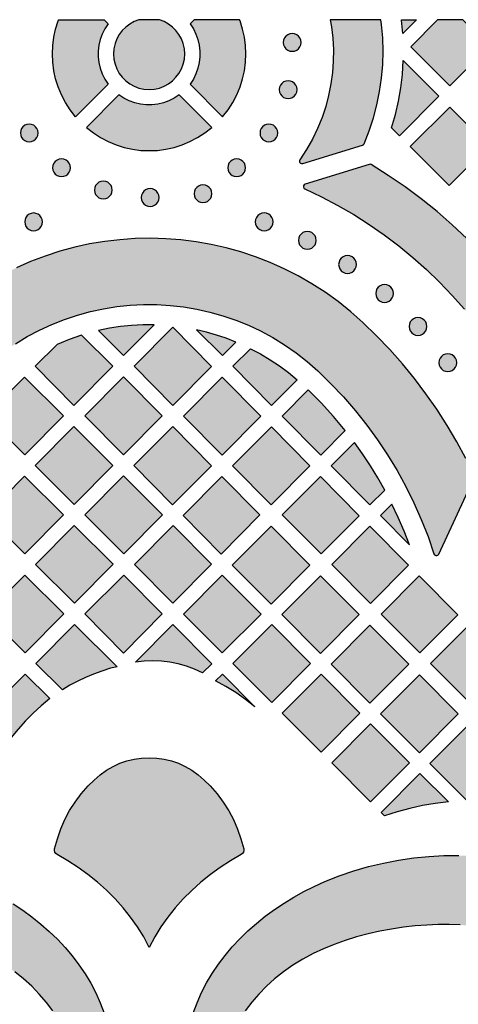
# Model space of a CAD drawing. Header units: millimetres. Extents: x -575 to 893, y -1168 to -690.
# Tile 43 of 72: x 134 to 217, y -876 to -690. Entities that reach past the tile are written whole.
import ezdxf

# ---------------------------------------------------------------- set-up
doc = ezdxf.new("R2010")
doc.units = ezdxf.units.MM
doc.layers.add('pattern', color=7, linetype='Continuous', true_color=0x000000)

msp = doc.modelspace()

# ---------------------------------------------------------------- hatches: boundary and pattern name
at = {"layer": 'pattern'}
for points in [[(149.84, -689.59), (150.61, -690.36), (149.99, -691.31), (149.49, -692.32), (149.12, -693.36), (148.87, -694.43), (148.75, -695.52), (148.75, -696.61), (148.87, -697.7), (149.12, -698.77), (149.49, -699.82), (149.99, -700.82), (150.61, -701.78), (144.45, -707.94), (143.42, -706.63), (142.53, -705.24), (141.78, -703.8), (141.16, -702.31), (140.68, -700.78), (140.34, -699.23), (140.14, -697.65), (140.07, -696.07), (140.14, -694.48), (140.34, -692.91), (140.68, -691.35), (141.16, -689.83), (141.26, -689.59)], [(156.52, -689.59), (156.42, -689.61), (155.52, -689.95), (154.69, -690.41), (153.94, -690.98), (153.28, -691.64), (152.71, -692.4), (152.25, -693.22), (151.91, -694.12), (151.7, -695.07), (151.62, -696.07), (151.7, -697.06), (151.91, -698.01), (152.25, -698.91), (152.71, -699.74), (153.28, -700.49), (153.94, -701.15), (154.69, -701.72), (155.52, -702.18), (156.42, -702.52), (157.37, -702.74), (158.36, -702.81), (159.36, -702.74), (160.31, -702.52), (161.21, -702.18), (162.03, -701.72), (162.79, -701.15), (163.45, -700.49), (164.02, -699.74), (164.48, -698.91), (164.82, -698.01), (165.03, -697.06), (165.11, -696.07), (165.03, -695.07), (164.82, -694.12), (164.48, -693.22), (164.02, -692.4), (163.45, -691.64), (162.79, -690.98), (162.03, -690.41), (161.21, -689.95), (160.31, -689.61), (160.21, -689.59)], [(166.89, -689.59), (166.12, -690.36), (166.74, -691.31), (167.23, -692.32), (167.61, -693.36), (167.85, -694.43), (167.98, -695.52), (167.98, -696.61), (167.85, -697.7), (167.61, -698.77), (167.23, -699.82), (166.74, -700.82), (166.12, -701.78), (172.28, -707.94), (173.31, -706.63), (174.2, -705.24), (174.95, -703.8), (175.57, -702.31), (176.05, -700.78), (176.39, -699.23), (176.59, -697.65), (176.66, -696.07), (176.59, -694.48), (176.39, -692.91), (176.05, -691.35), (175.57, -689.83), (175.47, -689.59)], [(192.62, -689.59), (192.86, -690.93), (193.11, -693.09), (193.23, -695.25), (193.21, -697.42), (193.06, -699.59), (192.77, -701.75), (192.34, -703.9), (191.78, -706.02), (191.08, -708.11), (190.24, -710.17), (189.27, -712.19), (188.15, -714.16), (186.89, -716.07), (186.81, -716.31), (186.84, -716.53), (186.98, -716.72), (187.18, -716.82), (187.43, -716.81), (198.74, -713.3), (198.92, -713.21), (199.04, -713.04), (200, -710.61), (200.81, -708.15), (201.47, -705.67), (201.98, -703.16), (202.34, -700.63), (202.56, -698.09), (202.63, -695.55), (202.56, -693.02), (202.33, -690.49), (202.2, -689.59)], [(208.93, -689.59), (206.36, -692.18), (206.12, -689.67), (206.1, -689.59)], [(212.96, -689.59), (207.88, -694.71), (215.26, -702.09), (222.7, -694.58), (217.71, -689.59)], [(187.12, -693.89), (187.06, -693.44), (186.89, -693.04), (186.63, -692.7), (186.29, -692.43), (185.89, -692.27), (185.44, -692.21), (184.99, -692.27), (184.59, -692.43), (184.25, -692.7), (183.98, -693.04), (183.81, -693.44), (183.75, -693.89), (183.81, -694.34), (183.98, -694.74), (184.25, -695.08), (184.59, -695.34), (184.99, -695.51), (185.44, -695.57), (185.89, -695.51), (186.29, -695.34), (186.63, -695.08), (186.89, -694.74), (187.06, -694.34)], [(204.26, -710.05), (204.98, -707.54), (205.55, -705.03), (205.99, -702.49), (206.29, -699.93), (206.45, -697.33), (213.2, -704.07), (205.77, -711.56)], [(186.36, -702.82), (186.3, -702.37), (186.13, -701.97), (185.86, -701.63), (185.52, -701.37), (185.12, -701.2), (184.67, -701.14), (184.22, -701.2), (183.82, -701.37), (183.48, -701.63), (183.22, -701.97), (183.05, -702.37), (182.99, -702.82), (183.05, -703.27), (183.22, -703.67), (183.48, -704.01), (183.82, -704.28), (184.22, -704.45), (184.67, -704.51), (185.12, -704.45), (185.52, -704.28), (185.86, -704.01), (186.13, -703.67), (186.3, -703.27)], [(170.24, -709.99), (164.07, -703.82), (163.12, -704.44), (162.11, -704.94), (161.07, -705.31), (160, -705.56), (158.91, -705.68), (157.82, -705.68), (156.73, -705.56), (155.66, -705.31), (154.61, -704.94), (153.61, -704.44), (152.65, -703.82), (146.49, -709.99), (147.81, -711.01), (149.19, -711.9), (150.63, -712.65), (152.12, -713.27), (153.65, -713.75), (155.21, -714.09), (156.78, -714.3), (158.37, -714.36), (159.95, -714.3), (161.52, -714.09), (163.08, -713.75), (164.61, -713.27), (166.09, -712.65), (167.54, -711.9), (168.92, -711.01)], [(215.24, -706.12), (207.78, -713.58), (215.12, -720.98), (222.62, -713.49)], [(137.38, -711.02), (137.32, -710.57), (137.15, -710.17), (136.88, -709.83), (136.54, -709.56), (136.14, -709.4), (135.69, -709.33), (135.24, -709.4), (134.84, -709.56), (134.5, -709.83), (134.24, -710.17), (134.07, -710.57), (134.01, -711.02), (134.07, -711.47), (134.24, -711.87), (134.5, -712.21), (134.84, -712.47), (135.24, -712.64), (135.69, -712.7), (136.14, -712.64), (136.54, -712.47), (136.88, -712.21), (137.15, -711.87), (137.32, -711.47)], [(182.72, -711.02), (182.66, -710.57), (182.49, -710.17), (182.23, -709.83), (181.89, -709.56), (181.49, -709.4), (181.04, -709.33), (180.59, -709.4), (180.19, -709.56), (179.85, -709.83), (179.58, -710.17), (179.41, -710.57), (179.35, -711.02), (179.41, -711.47), (179.58, -711.87), (179.85, -712.21), (180.19, -712.47), (180.59, -712.64), (181.04, -712.7), (181.49, -712.64), (181.89, -712.47), (182.23, -712.21), (182.49, -711.87), (182.66, -711.47)], [(143.48, -717.59), (143.42, -717.14), (143.25, -716.74), (142.99, -716.4), (142.64, -716.13), (142.24, -715.96), (141.79, -715.9), (141.35, -715.96), (140.94, -716.13), (140.6, -716.4), (140.34, -716.74), (140.17, -717.14), (140.11, -717.59), (140.17, -718.03), (140.34, -718.44), (140.6, -718.78), (140.94, -719.04), (141.35, -719.21), (141.79, -719.27), (142.24, -719.21), (142.64, -719.04), (142.99, -718.78), (143.25, -718.44), (143.42, -718.03)], [(176.62, -717.59), (176.56, -717.14), (176.39, -716.74), (176.13, -716.4), (175.79, -716.13), (175.38, -715.96), (174.94, -715.9), (174.49, -715.96), (174.09, -716.13), (173.74, -716.4), (173.48, -716.74), (173.31, -717.14), (173.25, -717.59), (173.31, -718.03), (173.48, -718.44), (173.74, -718.78), (174.09, -719.04), (174.49, -719.21), (174.94, -719.27), (175.38, -719.21), (175.79, -719.04), (176.13, -718.78), (176.39, -718.44), (176.56, -718.03)], [(187.86, -721.59), (191.01, -723.09), (194.08, -724.72), (197.08, -726.46), (200, -728.32), (202.84, -730.29), (205.6, -732.37), (208.27, -734.55), (210.85, -736.85), (213.34, -739.24), (215.73, -741.73), (218.02, -744.32), (220.21, -747), (222.29, -749.78), (224.26, -752.64), (226.13, -755.58), (226.28, -755.74), (226.47, -755.81), (226.67, -755.8), (226.85, -755.7), (226.98, -755.52), (230.93, -745.99), (230.97, -745.75), (230.88, -745.53), (228.62, -742.43), (226.26, -739.42), (223.78, -736.51), (221.2, -733.7), (218.51, -730.98), (215.72, -728.38), (212.84, -725.87), (209.86, -723.48), (206.79, -721.2), (203.63, -719.04), (200.38, -717), (200.19, -716.93), (199.99, -716.95), (187.92, -720.69), (187.71, -720.82), (187.6, -721.01), (187.59, -721.23), (187.67, -721.44)], [(151.39, -721.81), (151.33, -721.36), (151.16, -720.96), (150.89, -720.62), (150.55, -720.35), (150.15, -720.19), (149.7, -720.12), (149.26, -720.19), (148.85, -720.35), (148.51, -720.62), (148.25, -720.96), (148.08, -721.36), (148.02, -721.81), (148.08, -722.26), (148.25, -722.66), (148.51, -723), (148.85, -723.26), (149.26, -723.43), (149.7, -723.49), (150.15, -723.43), (150.55, -723.26), (150.89, -723), (151.16, -722.66), (151.33, -722.26)], [(160.24, -723.23), (160.18, -722.78), (160.01, -722.38), (159.75, -722.04), (159.41, -721.77), (159, -721.6), (158.56, -721.54), (158.11, -721.6), (157.71, -721.77), (157.36, -722.04), (157.1, -722.38), (156.93, -722.78), (156.87, -723.23), (156.93, -723.68), (157.1, -724.08), (157.36, -724.42), (157.71, -724.68), (158.11, -724.85), (158.56, -724.91), (159, -724.85), (159.41, -724.68), (159.75, -724.42), (160.01, -724.08), (160.18, -723.68)], [(170.25, -722.5), (170.19, -722.05), (170.02, -721.65), (169.75, -721.31), (169.41, -721.05), (169.01, -720.88), (168.56, -720.82), (168.11, -720.88), (167.71, -721.05), (167.37, -721.31), (167.11, -721.65), (166.94, -722.05), (166.88, -722.5), (166.94, -722.95), (167.11, -723.35), (167.37, -723.69), (167.71, -723.96), (168.11, -724.13), (168.56, -724.19), (169.01, -724.13), (169.41, -723.96), (169.75, -723.69), (170.02, -723.35), (170.19, -722.95)], [(138.2, -727.84), (138.14, -727.39), (137.97, -726.99), (137.71, -726.65), (137.37, -726.39), (136.96, -726.22), (136.52, -726.15), (136.07, -726.22), (135.67, -726.39), (135.32, -726.65), (135.06, -726.99), (134.89, -727.39), (134.83, -727.84), (134.89, -728.29), (135.06, -728.69), (135.32, -729.03), (135.67, -729.3), (136.07, -729.47), (136.52, -729.53), (136.96, -729.47), (137.37, -729.3), (137.71, -729.03), (137.97, -728.69), (138.14, -728.29)], [(181.83, -727.83), (181.77, -727.38), (181.6, -726.98), (181.34, -726.64), (181, -726.37), (180.59, -726.2), (180.14, -726.14), (179.7, -726.2), (179.29, -726.37), (178.95, -726.64), (178.69, -726.98), (178.52, -727.38), (178.46, -727.83), (178.52, -728.28), (178.69, -728.68), (178.95, -729.02), (179.29, -729.28), (179.7, -729.45), (180.14, -729.51), (180.59, -729.45), (181, -729.28), (181.34, -729.02), (181.6, -728.68), (181.77, -728.28)], [(189.99, -731.33), (189.93, -730.88), (189.76, -730.48), (189.49, -730.14), (189.15, -729.87), (188.75, -729.7), (188.3, -729.64), (187.85, -729.7), (187.45, -729.87), (187.11, -730.14), (186.85, -730.48), (186.68, -730.88), (186.62, -731.33), (186.68, -731.77), (186.85, -732.18), (187.11, -732.52), (187.45, -732.78), (187.85, -732.95), (188.3, -733.01), (188.75, -732.95), (189.15, -732.78), (189.49, -732.52), (189.76, -732.18), (189.93, -731.77)], [(97.35, -775.13), (103.67, -790.39), (103.82, -790.59), (104.02, -790.68), (104.24, -790.67), (104.44, -790.56), (104.57, -790.35), (105.71, -787.07), (106.98, -783.84), (108.39, -780.68), (109.94, -777.58), (111.61, -774.56), (113.41, -771.61), (115.34, -768.75), (117.38, -765.97), (119.55, -763.27), (121.84, -760.67), (124.24, -758.17), (126.75, -755.76), (128.79, -754), (130.9, -752.37), (133.08, -750.88), (135.32, -749.52), (137.62, -748.3), (139.97, -747.22), (142.36, -746.27), (144.79, -745.47), (147.25, -744.79), (149.74, -744.26), (152.25, -743.86), (154.77, -743.6), (157.3, -743.47), (159.83, -743.48), (162.36, -743.63), (164.88, -743.91), (167.39, -744.33), (169.87, -744.89), (172.33, -745.58), (174.75, -746.41), (177.14, -747.37), (179.47, -748.47), (181.76, -749.71), (183.99, -751.08), (186.16, -752.59), (188.26, -754.24), (190.29, -756.02), (192.77, -758.44), (195.15, -760.95), (197.41, -763.56), (199.56, -766.26), (201.59, -769.05), (203.5, -771.92), (205.28, -774.86), (206.94, -777.89), (208.47, -780.98), (209.87, -784.14), (211.14, -787.36), (212.27, -790.64), (212.39, -790.84), (212.59, -790.95), (212.8, -790.96), (213.01, -790.88), (213.16, -790.69), (219.89, -776.26), (219.94, -776.05), (219.89, -775.85), (218.3, -772.6), (216.59, -769.43), (214.76, -766.32), (212.82, -763.29), (210.75, -760.34), (208.58, -757.46), (206.3, -754.68), (203.91, -751.98), (201.42, -749.37), (198.82, -746.86), (196.51, -744.82), (194.13, -742.92), (191.68, -741.16), (189.16, -739.53), (186.57, -738.05), (183.94, -736.71), (181.25, -735.51), (178.52, -734.45), (175.75, -733.53), (172.95, -732.75), (170.11, -732.11), (167.26, -731.6), (164.39, -731.24), (161.51, -731.02), (158.62, -730.94), (155.73, -731), (152.85, -731.2), (149.97, -731.53), (147.11, -732.01), (144.28, -732.63), (141.47, -733.39), (138.69, -734.29), (135.95, -735.33), (133.25, -736.51), (130.61, -737.83), (128.01, -739.29), (125.48, -740.89), (123.01, -742.63), (120.61, -744.51), (118.29, -746.53), (115.73, -748.97), (113.26, -751.51), (110.9, -754.13), (108.63, -756.84), (106.48, -759.63), (104.43, -762.51), (102.49, -765.46), (100.66, -768.48), (98.95, -771.57), (97.36, -774.74), (97.31, -774.93)], [(197.61, -735.88), (197.55, -735.44), (197.38, -735.03), (197.11, -734.69), (196.77, -734.43), (196.37, -734.26), (195.92, -734.2), (195.47, -734.26), (195.07, -734.43), (194.73, -734.69), (194.47, -735.03), (194.3, -735.44), (194.23, -735.88), (194.3, -736.33), (194.47, -736.73), (194.73, -737.08), (195.07, -737.34), (195.47, -737.51), (195.92, -737.57), (196.37, -737.51), (196.77, -737.34), (197.11, -737.08), (197.38, -736.73), (197.55, -736.33)], [(204.61, -741.37), (204.55, -740.93), (204.38, -740.52), (204.11, -740.18), (203.77, -739.92), (203.37, -739.75), (202.92, -739.69), (202.47, -739.75), (202.07, -739.92), (201.73, -740.18), (201.47, -740.52), (201.3, -740.93), (201.24, -741.37), (201.3, -741.82), (201.47, -742.22), (201.73, -742.57), (202.07, -742.83), (202.47, -743), (202.92, -743.06), (203.37, -743), (203.77, -742.83), (204.11, -742.57), (204.38, -742.22), (204.55, -741.82)], [(210.93, -747.61), (210.87, -747.16), (210.7, -746.76), (210.43, -746.42), (210.09, -746.16), (209.69, -745.99), (209.24, -745.93), (208.79, -745.99), (208.39, -746.16), (208.05, -746.42), (207.78, -746.76), (207.61, -747.16), (207.55, -747.61), (207.61, -748.06), (207.78, -748.46), (208.05, -748.8), (208.39, -749.07), (208.79, -749.24), (209.24, -749.3), (209.69, -749.24), (210.09, -749.07), (210.43, -748.8), (210.7, -748.46), (210.87, -748.06)], [(148.77, -748.4), (153.53, -753.13), (159.32, -747.32), (157.18, -747.33), (155.06, -747.43), (152.96, -747.65), (150.86, -747.97)], [(170.19, -755.17), (162.88, -747.77), (155.54, -755.14), (162.85, -762.54)], [(174.79, -750.57), (172.96, -749.86), (171.11, -749.24), (169.23, -748.7), (167.33, -748.25), (172.23, -753.13)], [(145.6, -749.25), (143.25, -750.06), (140.96, -751), (136.83, -755.14), (144.15, -762.54), (151.52, -755.14)], [(186.38, -757.69), (181.54, -762.55), (174.23, -755.15), (177.55, -751.82), (179.44, -752.82), (181.26, -753.91), (183.02, -755.08), (184.73, -756.34)], [(216.57, -754.47), (216.51, -754.02), (216.34, -753.62), (216.07, -753.28), (215.73, -753.01), (215.33, -752.84), (214.88, -752.78), (214.43, -752.84), (214.03, -753.01), (213.69, -753.28), (213.43, -753.62), (213.26, -754.02), (213.2, -754.47), (213.26, -754.92), (213.43, -755.32), (213.69, -755.66), (214.03, -755.92), (214.43, -756.09), (214.88, -756.15), (215.33, -756.09), (215.73, -755.92), (216.07, -755.66), (216.34, -755.32), (216.51, -754.92)], [(127.44, -764.55), (134.83, -771.89), (142.17, -764.52), (134.79, -757.19)], [(160.84, -764.55), (153.53, -757.15), (146.18, -764.52), (153.5, -771.92)], [(179.5, -764.59), (172.19, -757.19), (164.85, -764.56), (172.16, -771.96)], [(188.48, -759.61), (183.54, -764.57), (190.83, -771.95), (195.48, -767.29), (193.26, -764.62), (190.93, -762.07)], [(144.18, -781.27), (151.52, -773.9), (144.14, -766.57), (136.8, -773.93)], [(162.84, -766.57), (155.49, -773.94), (162.8, -781.35), (170.15, -773.97)], [(174.15, -773.98), (181.46, -781.38), (188.77, -773.97), (181.5, -766.61)], [(202.94, -778.56), (201.62, -776.24), (200.23, -773.96), (198.77, -771.74), (197.22, -769.56), (192.83, -773.97), (200.14, -781.37)], [(134.79, -775.95), (127.44, -783.31), (134.83, -790.65), (142.17, -783.28)], [(160.92, -783.23), (153.54, -775.9), (146.19, -783.27), (153.58, -790.6)], [(172.01, -790.67), (179.32, -783.26), (172.15, -776), (164.8, -783.36)], [(198.1, -783.42), (190.79, -776.01), (183.57, -783.25), (190.92, -790.62)], [(204.31, -781.21), (202.13, -783.39), (207.61, -788.94), (206.6, -786.32), (205.5, -783.75)], [(144.19, -785.28), (136.84, -792.65), (144.22, -799.98), (151.57, -792.61)], [(155.57, -792.62), (162.92, -785.25), (170.14, -792.56), (162.83, -799.97)], [(188.79, -792.75), (181.44, -800.12), (174.1, -792.76), (181.44, -785.39)], [(192.93, -792.63), (200.27, -800), (207.45, -792.8), (200.14, -785.39)], [(127.5, -802.01), (134.88, -809.35), (142.22, -801.99), (134.84, -794.66)], [(146.22, -802), (153.53, -809.4), (160.84, -801.99), (153.57, -794.63)], [(172.21, -809.38), (164.87, -802.01), (172.21, -794.64), (179.56, -802.01)], [(190.79, -794.77), (198.14, -802.13), (190.79, -809.5), (183.45, -802.13)], [(209.62, -809.38), (216.8, -802.17), (209.49, -794.77), (202.28, -802.01)], [(144.85, -814.7), (143.39, -815.48), (141.95, -816.37), (136.9, -811.35), (144.23, -803.99), (152.3, -812.01), (151.06, -812.24), (149.43, -812.8), (147.86, -813.38), (146.34, -814.01)], [(168.47, -813.15), (166.98, -812.46), (165.45, -811.88), (163.89, -811.43), (162.29, -811.11), (160.68, -810.92), (159.05, -810.86), (157.42, -810.92), (155.79, -811.12), (162.86, -804.02), (170.23, -811.41)], [(181.57, -804.02), (188.91, -811.39), (181.57, -818.76), (174.22, -811.39)], [(192.8, -811.51), (200.15, -804.14), (207.49, -811.51), (200.15, -818.88)], [(211.63, -811.39), (218.98, -818.75), (226.15, -811.56), (218.84, -804.15)], [(139.58, -818.02), (137.96, -819.35), (136.42, -820.75), (134.96, -822.22), (133.57, -823.77), (132.24, -825.39), (127.55, -820.73), (134.89, -813.36)], [(178.34, -819.55), (176.6, -818.15), (174.8, -816.88), (172.91, -815.72), (170.95, -814.68), (172.22, -813.4)], [(183.57, -820.77), (190.92, -813.4), (198.26, -820.77), (190.92, -828.14)], [(209.5, -828.26), (202.15, -820.89), (209.5, -813.52), (216.84, -820.89)], [(192.92, -830.15), (200.27, -822.78), (207.61, -830.15), (200.27, -837.52)], [(218.85, -837.64), (211.5, -830.27), (218.85, -822.9), (226.2, -830.27)], [(140.48, -846.43), (141, -844.52), (141.65, -842.67), (142.43, -840.9), (143.33, -839.2), (144.36, -837.57), (145.52, -836.02), (146.81, -834.53), (147.94, -833.41), (149.1, -832.42), (150.31, -831.57), (151.55, -830.84), (152.84, -830.25), (154.16, -829.79), (155.53, -829.46), (156.93, -829.26), (158.38, -829.2), (159.82, -829.26), (161.22, -829.46), (162.59, -829.79), (163.91, -830.25), (165.2, -830.84), (166.44, -831.57), (167.65, -832.42), (168.81, -833.41), (169.94, -834.53), (171.23, -836.02), (172.39, -837.58), (173.42, -839.21), (174.32, -840.91), (175.1, -842.68), (175.75, -844.53), (176.27, -846.44), (176.29, -846.76), (176.21, -847.05), (176.05, -847.31), (175.8, -847.5), (173.78, -848.69), (171.83, -849.96), (169.96, -851.31), (168.16, -852.75), (166.45, -854.28), (164.83, -855.88), (163.31, -857.57), (161.9, -859.33), (160.61, -861.17), (159.43, -863.08), (158.38, -865.07), (157.34, -863.08), (156.16, -861.17), (154.86, -859.33), (153.45, -857.56), (151.93, -855.88), (150.31, -854.27), (148.6, -852.75), (146.8, -851.31), (144.92, -849.95), (142.97, -848.68), (140.95, -847.5), (140.71, -847.3), (140.54, -847.04), (140.46, -846.75)], [(215, -837.55), (212.52, -837.84), (210.09, -838.25), (207.68, -838.77), (205.3, -839.42), (202.93, -840.18), (202.28, -839.53), (209.62, -832.16)], [(92.23, -861.93), (91.91, -862.07), (91.69, -862.28), (91.56, -862.61), (91.16, -864.27), (90.84, -866.05), (90.61, -867.93), (90.46, -869.89), (90.38, -871.94), (90.39, -874.04), (90.48, -876.2), (90.65, -878.39), (90.91, -880.61), (91.24, -882.84), (91.66, -885.06), (92.16, -887.28), (92.74, -889.46), (93.4, -891.61), (94.14, -893.7), (94.97, -895.73), (95.87, -897.67), (96.93, -899.66), (98.08, -901.54), (99.32, -903.31), (100.64, -904.97), (102.04, -906.53), (103.52, -907.97), (105.08, -909.31), (106.71, -910.53), (108.4, -911.64), (110.16, -912.64), (111.99, -913.52), (113.87, -914.28), (115.81, -914.93), (115.81, -914.94), (116.09, -915.07), (116.31, -915.28), (116.45, -915.55), (116.5, -915.85), (116.5, -921.03), (116.45, -921.34), (116.3, -921.61), (116.08, -921.82), (115.8, -921.95), (115.48, -921.99), (113.32, -921.79), (111.2, -921.46), (109.14, -920.99), (107.13, -920.39), (105.17, -919.66), (103.26, -918.82), (101.41, -917.86), (99.62, -916.8), (97.89, -915.63), (96.22, -914.36), (94.61, -913), (93.06, -911.55), (91.58, -910.02), (90.17, -908.42), (88.82, -906.74), (87.55, -905), (86.34, -903.19), (85.21, -901.33), (84.15, -899.43), (83.17, -897.47), (82.27, -895.48), (81.18, -892.77), (80.24, -890.01), (79.42, -887.21), (78.75, -884.37), (78.21, -881.52), (77.79, -878.66), (77.51, -875.79), (77.35, -872.94), (77.32, -870.1), (77.42, -867.29), (77.63, -864.53), (77.97, -861.81), (78.42, -859.14), (78.99, -856.55), (79.34, -855.42), (79.82, -854.35), (80.42, -853.36), (81.14, -852.46), (81.95, -851.64), (82.86, -850.93), (83.85, -850.33), (84.92, -849.84), (86.05, -849.49), (88.64, -848.92), (91.3, -848.47), (94.02, -848.14), (96.79, -847.92), (99.6, -847.83), (102.43, -847.86), (105.29, -848.02), (108.15, -848.3), (111.01, -848.72), (113.87, -849.26), (116.7, -849.94), (119.5, -850.75), (122.26, -851.69), (124.97, -852.78), (126.96, -853.68), (128.9, -854.66), (130.81, -855.71), (132.66, -856.84), (134.46, -858.04), (136.2, -859.31), (137.87, -860.65), (139.48, -862.06), (141, -863.54), (142.45, -865.07), (143.81, -866.68), (145.07, -868.34), (146.24, -870.07), (147.31, -871.85), (148.27, -873.69), (149.12, -875.59), (149.85, -877.54), (150.45, -879.54), (150.93, -881.6), (151.27, -883.71), (151.47, -885.86), (151.43, -886.18), (151.3, -886.46), (151.1, -886.68), (150.82, -886.83), (150.51, -886.88), (145.47, -886.88), (145.17, -886.83), (144.9, -886.69), (144.69, -886.47), (144.55, -886.2), (143.9, -884.26), (143.14, -882.37), (142.26, -880.55), (141.26, -878.79), (140.15, -877.09), (138.93, -875.47), (137.59, -873.91), (136.15, -872.43), (134.59, -871.03), (132.93, -869.7), (131.16, -868.47), (129.28, -867.32), (127.3, -866.26), (125.35, -865.35), (123.32, -864.52), (121.23, -863.78), (119.09, -863.12), (116.9, -862.54), (114.69, -862.04), (112.46, -861.62), (110.23, -861.29), (108.02, -861.03), (105.82, -860.86), (103.67, -860.77), (101.56, -860.76), (99.52, -860.83), (97.55, -860.99), (95.67, -861.22), (93.89, -861.53)], [(225.16, -862.6), (225.02, -862.27), (224.81, -862.06), (224.48, -861.92), (222.82, -861.52), (221.04, -861.21), (219.17, -860.97), (217.2, -860.82), (215.15, -860.75), (213.05, -860.76), (210.89, -860.85), (208.7, -861.02), (206.48, -861.27), (204.26, -861.61), (202.03, -862.02), (199.82, -862.52), (197.63, -863.1), (195.49, -863.76), (193.39, -864.5), (191.37, -865.33), (189.42, -866.24), (187.43, -867.29), (185.56, -868.44), (183.78, -869.68), (182.12, -871), (180.57, -872.41), (179.12, -873.89), (177.79, -875.44), (176.56, -877.07), (175.45, -878.77), (174.46, -880.53), (173.57, -882.35), (172.81, -884.23), (172.16, -886.17), (172.16, -886.18), (172.02, -886.45), (171.81, -886.67), (171.54, -886.81), (171.24, -886.86), (166.07, -886.86), (165.75, -886.81), (165.48, -886.66), (165.27, -886.44), (165.14, -886.16), (165.1, -885.85), (165.3, -883.68), (165.63, -881.57), (166.1, -879.5), (166.7, -877.49), (167.43, -875.53), (168.27, -873.62), (169.23, -871.77), (170.3, -869.98), (171.47, -868.25), (172.73, -866.58), (174.09, -864.97), (175.54, -863.43), (177.07, -861.95), (178.68, -860.53), (180.35, -859.19), (182.1, -857.91), (183.9, -856.71), (185.76, -855.58), (187.67, -854.52), (189.62, -853.54), (191.61, -852.63), (194.32, -851.55), (197.08, -850.6), (199.88, -849.79), (202.72, -849.11), (205.57, -848.57), (208.43, -848.16), (211.3, -847.87), (214.15, -847.72), (216.99, -847.69), (219.8, -847.78), (222.57, -847.99), (225.29, -848.33), (227.95, -848.78), (230.54, -849.35), (231.67, -849.71), (232.74, -850.19), (233.73, -850.79), (234.64, -851.5), (235.45, -852.32), (236.16, -853.22), (236.77, -854.22), (237.25, -855.28), (237.6, -856.41), (238.17, -859.01), (238.62, -861.67), (238.95, -864.38), (239.17, -867.15), (239.26, -869.96), (239.23, -872.79), (239.07, -875.65), (238.79, -878.51), (238.38, -881.38), (237.83, -884.23), (237.16, -887.06), (236.35, -889.86), (235.4, -892.62), (234.31, -895.33), (233.41, -897.32), (232.43, -899.27), (231.38, -901.17), (230.25, -903.02), (229.05, -904.82), (227.78, -906.56), (226.44, -908.24), (225.03, -909.84), (223.56, -911.37), (222.02, -912.81), (220.42, -914.17), (218.75, -915.44), (217.03, -916.61), (215.24, -917.67), (213.4, -918.63), (211.5, -919.48), (209.55, -920.21), (207.55, -920.81), (205.49, -921.29), (203.39, -921.63), (201.23, -921.83), (200.91, -921.8), (200.63, -921.67), (200.41, -921.46), (200.26, -921.19), (200.21, -920.87), (200.21, -915.84), (200.26, -915.53), (200.4, -915.26), (200.62, -915.05), (200.9, -914.92), (202.84, -914.27), (204.72, -913.5), (206.54, -912.62), (208.3, -911.62), (210, -910.51), (211.63, -909.29), (213.18, -907.96), (214.66, -906.51), (216.07, -904.96), (217.39, -903.29), (218.63, -901.52), (219.78, -899.64), (220.84, -897.66), (221.74, -895.71), (222.57, -893.69), (223.31, -891.6), (223.97, -889.45), (224.55, -887.27), (225.05, -885.05), (225.47, -882.83), (225.8, -880.6), (226.06, -878.38), (226.23, -876.19), (226.32, -874.03), (226.33, -871.93), (226.26, -869.88), (226.11, -867.91), (225.87, -866.04), (225.56, -864.26)]]:
    msp.add_hatch(color=256, dxfattribs=at).paths.add_polyline_path(points, flags=0)

# ---------------------------------------------------------------- linework, layer by layer
at = {"layer": 'pattern', "linetype": 'Continuous'}
for points in [[(149.84, -689.59), (150.61, -690.36), (149.99, -691.31), (149.49, -692.32), (149.12, -693.36), (148.87, -694.43), (148.75, -695.52), (148.75, -696.61), (148.87, -697.7), (149.12, -698.77), (149.49, -699.82), (149.99, -700.82), (150.61, -701.78), (144.45, -707.94), (143.42, -706.63), (142.53, -705.24), (141.78, -703.8), (141.16, -702.31), (140.68, -700.78), (140.34, -699.23), (140.14, -697.65), (140.07, -696.07), (140.14, -694.48), (140.34, -692.91), (140.68, -691.35), (141.16, -689.83), (141.26, -689.59)], [(166.89, -689.59), (166.12, -690.36), (166.74, -691.31), (167.23, -692.32), (167.61, -693.36), (167.85, -694.43), (167.98, -695.52), (167.98, -696.61), (167.85, -697.7), (167.61, -698.77), (167.23, -699.82), (166.74, -700.82), (166.12, -701.78), (172.28, -707.94), (173.31, -706.63), (174.2, -705.24), (174.95, -703.8), (175.57, -702.31), (176.05, -700.78), (176.39, -699.23), (176.59, -697.65), (176.66, -696.07), (176.59, -694.48), (176.39, -692.91), (176.05, -691.35), (175.57, -689.83), (175.47, -689.59)], [(192.62, -689.59), (192.86, -690.93), (193.11, -693.09), (193.23, -695.25), (193.21, -697.42), (193.06, -699.59), (192.77, -701.75), (192.34, -703.9), (191.78, -706.02), (191.08, -708.11), (190.24, -710.17), (189.27, -712.19), (188.15, -714.16), (186.89, -716.07), (186.81, -716.31), (186.84, -716.53), (186.98, -716.72), (187.18, -716.82), (187.43, -716.81), (198.74, -713.3), (198.92, -713.21), (199.04, -713.04), (200, -710.61), (200.81, -708.15), (201.47, -705.67), (201.98, -703.16), (202.34, -700.63), (202.56, -698.09), (202.63, -695.55), (202.56, -693.02), (202.33, -690.49), (202.2, -689.59)], [(208.93, -689.59), (206.36, -692.18), (206.12, -689.67), (206.1, -689.59)], [(212.96, -689.59), (207.88, -694.71), (215.26, -702.09), (222.7, -694.58), (217.71, -689.59)]]:
    msp.add_lwpolyline(points, close=True, dxfattribs=at)
at = {"layer": 'pattern'}
for points in [[(156.52, -689.59), (156.42, -689.61), (155.52, -689.95), (154.69, -690.41), (153.94, -690.98), (153.28, -691.64), (152.71, -692.4), (152.25, -693.22), (151.91, -694.12), (151.7, -695.07), (151.62, -696.07), (151.7, -697.06), (151.91, -698.01), (152.25, -698.91), (152.71, -699.74), (153.28, -700.49), (153.94, -701.15), (154.69, -701.72), (155.52, -702.18), (156.42, -702.52), (157.37, -702.74), (158.36, -702.81), (159.36, -702.74), (160.31, -702.52), (161.21, -702.18), (162.03, -701.72), (162.79, -701.15), (163.45, -700.49), (164.02, -699.74), (164.48, -698.91), (164.82, -698.01), (165.03, -697.06), (165.11, -696.07), (165.03, -695.07), (164.82, -694.12), (164.48, -693.22), (164.02, -692.4), (163.45, -691.64), (162.79, -690.98), (162.03, -690.41), (161.21, -689.95), (160.31, -689.61), (160.21, -689.59)], [(187.12, -693.89), (187.06, -693.44), (186.89, -693.04), (186.63, -692.7), (186.29, -692.43), (185.89, -692.27), (185.44, -692.21), (184.99, -692.27), (184.59, -692.43), (184.25, -692.7), (183.98, -693.04), (183.81, -693.44), (183.75, -693.89), (183.81, -694.34), (183.98, -694.74), (184.25, -695.08), (184.59, -695.34), (184.99, -695.51), (185.44, -695.57), (185.89, -695.51), (186.29, -695.34), (186.63, -695.08), (186.89, -694.74), (187.06, -694.34)], [(204.26, -710.05), (204.98, -707.54), (205.55, -705.03), (205.99, -702.49), (206.29, -699.93), (206.45, -697.33), (213.2, -704.07), (205.77, -711.56)], [(186.36, -702.82), (186.3, -702.37), (186.13, -701.97), (185.86, -701.63), (185.52, -701.37), (185.12, -701.2), (184.67, -701.14), (184.22, -701.2), (183.82, -701.37), (183.48, -701.63), (183.22, -701.97), (183.05, -702.37), (182.99, -702.82), (183.05, -703.27), (183.22, -703.67), (183.48, -704.01), (183.82, -704.28), (184.22, -704.45), (184.67, -704.51), (185.12, -704.45), (185.52, -704.28), (185.86, -704.01), (186.13, -703.67), (186.3, -703.27)], [(170.24, -709.99), (164.07, -703.82), (163.12, -704.44), (162.11, -704.94), (161.07, -705.31), (160, -705.56), (158.91, -705.68), (157.82, -705.68), (156.73, -705.56), (155.66, -705.31), (154.61, -704.94), (153.61, -704.44), (152.65, -703.82), (146.49, -709.99), (147.81, -711.01), (149.19, -711.9), (150.63, -712.65), (152.12, -713.27), (153.65, -713.75), (155.21, -714.09), (156.78, -714.3), (158.37, -714.36), (159.95, -714.3), (161.52, -714.09), (163.08, -713.75), (164.61, -713.27), (166.09, -712.65), (167.54, -711.9), (168.92, -711.01)], [(215.24, -706.12), (207.78, -713.58), (215.12, -720.98), (222.62, -713.49)], [(137.38, -711.02), (137.32, -710.57), (137.15, -710.17), (136.88, -709.83), (136.54, -709.56), (136.14, -709.4), (135.69, -709.33), (135.24, -709.4), (134.84, -709.56), (134.5, -709.83), (134.24, -710.17), (134.07, -710.57), (134.01, -711.02), (134.07, -711.47), (134.24, -711.87), (134.5, -712.21), (134.84, -712.47), (135.24, -712.64), (135.69, -712.7), (136.14, -712.64), (136.54, -712.47), (136.88, -712.21), (137.15, -711.87), (137.32, -711.47)], [(182.72, -711.02), (182.66, -710.57), (182.49, -710.17), (182.23, -709.83), (181.89, -709.56), (181.49, -709.4), (181.04, -709.33), (180.59, -709.4), (180.19, -709.56), (179.85, -709.83), (179.58, -710.17), (179.41, -710.57), (179.35, -711.02), (179.41, -711.47), (179.58, -711.87), (179.85, -712.21), (180.19, -712.47), (180.59, -712.64), (181.04, -712.7), (181.49, -712.64), (181.89, -712.47), (182.23, -712.21), (182.49, -711.87), (182.66, -711.47)], [(143.48, -717.59), (143.42, -717.14), (143.25, -716.74), (142.99, -716.4), (142.64, -716.13), (142.24, -715.96), (141.79, -715.9), (141.35, -715.96), (140.94, -716.13), (140.6, -716.4), (140.34, -716.74), (140.17, -717.14), (140.11, -717.59), (140.17, -718.03), (140.34, -718.44), (140.6, -718.78), (140.94, -719.04), (141.35, -719.21), (141.79, -719.27), (142.24, -719.21), (142.64, -719.04), (142.99, -718.78), (143.25, -718.44), (143.42, -718.03)], [(176.62, -717.59), (176.56, -717.14), (176.39, -716.74), (176.13, -716.4), (175.79, -716.13), (175.38, -715.96), (174.94, -715.9), (174.49, -715.96), (174.09, -716.13), (173.74, -716.4), (173.48, -716.74), (173.31, -717.14), (173.25, -717.59), (173.31, -718.03), (173.48, -718.44), (173.74, -718.78), (174.09, -719.04), (174.49, -719.21), (174.94, -719.27), (175.38, -719.21), (175.79, -719.04), (176.13, -718.78), (176.39, -718.44), (176.56, -718.03)], [(151.39, -721.81), (151.33, -721.36), (151.16, -720.96), (150.89, -720.62), (150.55, -720.35), (150.15, -720.19), (149.7, -720.12), (149.26, -720.19), (148.85, -720.35), (148.51, -720.62), (148.25, -720.96), (148.08, -721.36), (148.02, -721.81), (148.08, -722.26), (148.25, -722.66), (148.51, -723), (148.85, -723.26), (149.26, -723.43), (149.7, -723.49), (150.15, -723.43), (150.55, -723.26), (150.89, -723), (151.16, -722.66), (151.33, -722.26)], [(160.24, -723.23), (160.18, -722.78), (160.01, -722.38), (159.75, -722.04), (159.41, -721.77), (159, -721.6), (158.56, -721.54), (158.11, -721.6), (157.71, -721.77), (157.36, -722.04), (157.1, -722.38), (156.93, -722.78), (156.87, -723.23), (156.93, -723.68), (157.1, -724.08), (157.36, -724.42), (157.71, -724.68), (158.11, -724.85), (158.56, -724.91), (159, -724.85), (159.41, -724.68), (159.75, -724.42), (160.01, -724.08), (160.18, -723.68)], [(170.25, -722.5), (170.19, -722.05), (170.02, -721.65), (169.75, -721.31), (169.41, -721.05), (169.01, -720.88), (168.56, -720.82), (168.11, -720.88), (167.71, -721.05), (167.37, -721.31), (167.11, -721.65), (166.94, -722.05), (166.88, -722.5), (166.94, -722.95), (167.11, -723.35), (167.37, -723.69), (167.71, -723.96), (168.11, -724.13), (168.56, -724.19), (169.01, -724.13), (169.41, -723.96), (169.75, -723.69), (170.02, -723.35), (170.19, -722.95)], [(138.2, -727.84), (138.14, -727.39), (137.97, -726.99), (137.71, -726.65), (137.37, -726.39), (136.96, -726.22), (136.52, -726.15), (136.07, -726.22), (135.67, -726.39), (135.32, -726.65), (135.06, -726.99), (134.89, -727.39), (134.83, -727.84), (134.89, -728.29), (135.06, -728.69), (135.32, -729.03), (135.67, -729.3), (136.07, -729.47), (136.52, -729.53), (136.96, -729.47), (137.37, -729.3), (137.71, -729.03), (137.97, -728.69), (138.14, -728.29)], [(181.83, -727.83), (181.77, -727.38), (181.6, -726.98), (181.34, -726.64), (181, -726.37), (180.59, -726.2), (180.14, -726.14), (179.7, -726.2), (179.29, -726.37), (178.95, -726.64), (178.69, -726.98), (178.52, -727.38), (178.46, -727.83), (178.52, -728.28), (178.69, -728.68), (178.95, -729.02), (179.29, -729.28), (179.7, -729.45), (180.14, -729.51), (180.59, -729.45), (181, -729.28), (181.34, -729.02), (181.6, -728.68), (181.77, -728.28)], [(189.99, -731.33), (189.93, -730.88), (189.76, -730.48), (189.49, -730.14), (189.15, -729.87), (188.75, -729.7), (188.3, -729.64), (187.85, -729.7), (187.45, -729.87), (187.11, -730.14), (186.85, -730.48), (186.68, -730.88), (186.62, -731.33), (186.68, -731.77), (186.85, -732.18), (187.11, -732.52), (187.45, -732.78), (187.85, -732.95), (188.3, -733.01), (188.75, -732.95), (189.15, -732.78), (189.49, -732.52), (189.76, -732.18), (189.93, -731.77)], [(197.61, -735.88), (197.55, -735.44), (197.38, -735.03), (197.11, -734.69), (196.77, -734.43), (196.37, -734.26), (195.92, -734.2), (195.47, -734.26), (195.07, -734.43), (194.73, -734.69), (194.47, -735.03), (194.3, -735.44), (194.23, -735.88), (194.3, -736.33), (194.47, -736.73), (194.73, -737.08), (195.07, -737.34), (195.47, -737.51), (195.92, -737.57), (196.37, -737.51), (196.77, -737.34), (197.11, -737.08), (197.38, -736.73), (197.55, -736.33)], [(204.61, -741.37), (204.55, -740.93), (204.38, -740.52), (204.11, -740.18), (203.77, -739.92), (203.37, -739.75), (202.92, -739.69), (202.47, -739.75), (202.07, -739.92), (201.73, -740.18), (201.47, -740.52), (201.3, -740.93), (201.24, -741.37), (201.3, -741.82), (201.47, -742.22), (201.73, -742.57), (202.07, -742.83), (202.47, -743), (202.92, -743.06), (203.37, -743), (203.77, -742.83), (204.11, -742.57), (204.38, -742.22), (204.55, -741.82)], [(210.93, -747.61), (210.87, -747.16), (210.7, -746.76), (210.43, -746.42), (210.09, -746.16), (209.69, -745.99), (209.24, -745.93), (208.79, -745.99), (208.39, -746.16), (208.05, -746.42), (207.78, -746.76), (207.61, -747.16), (207.55, -747.61), (207.61, -748.06), (207.78, -748.46), (208.05, -748.8), (208.39, -749.07), (208.79, -749.24), (209.24, -749.3), (209.69, -749.24), (210.09, -749.07), (210.43, -748.8), (210.7, -748.46), (210.87, -748.06)], [(148.77, -748.4), (153.53, -753.13), (159.32, -747.32), (157.18, -747.33), (155.06, -747.43), (152.96, -747.65), (150.86, -747.97)], [(170.19, -755.17), (162.88, -747.77), (155.54, -755.14), (162.85, -762.54)], [(174.79, -750.57), (172.96, -749.86), (171.11, -749.24), (169.23, -748.7), (167.33, -748.25), (172.23, -753.13)], [(145.6, -749.25), (143.25, -750.06), (140.96, -751), (136.83, -755.14), (144.15, -762.54), (151.52, -755.14)], [(186.38, -757.69), (181.54, -762.55), (174.23, -755.15), (177.55, -751.82), (179.44, -752.82), (181.26, -753.91), (183.02, -755.08), (184.73, -756.34)], [(216.57, -754.47), (216.51, -754.02), (216.34, -753.62), (216.07, -753.28), (215.73, -753.01), (215.33, -752.84), (214.88, -752.78), (214.43, -752.84), (214.03, -753.01), (213.69, -753.28), (213.43, -753.62), (213.26, -754.02), (213.2, -754.47), (213.26, -754.92), (213.43, -755.32), (213.69, -755.66), (214.03, -755.92), (214.43, -756.09), (214.88, -756.15), (215.33, -756.09), (215.73, -755.92), (216.07, -755.66), (216.34, -755.32), (216.51, -754.92)], [(127.44, -764.55), (134.83, -771.89), (142.17, -764.52), (134.79, -757.19)], [(160.84, -764.55), (153.53, -757.15), (146.18, -764.52), (153.5, -771.92)], [(179.5, -764.59), (172.19, -757.19), (164.85, -764.56), (172.16, -771.96)], [(188.48, -759.61), (183.54, -764.57), (190.83, -771.95), (195.48, -767.29), (193.26, -764.62), (190.93, -762.07)], [(144.18, -781.27), (151.52, -773.9), (144.14, -766.57), (136.8, -773.93)], [(162.84, -766.57), (155.49, -773.94), (162.8, -781.35), (170.15, -773.97)], [(174.15, -773.98), (181.46, -781.38), (188.77, -773.97), (181.5, -766.61)], [(202.94, -778.56), (201.62, -776.24), (200.23, -773.96), (198.77, -771.74), (197.22, -769.56), (192.83, -773.97), (200.14, -781.37)], [(134.79, -775.95), (127.44, -783.31), (134.83, -790.65), (142.17, -783.28)], [(160.92, -783.23), (153.54, -775.9), (146.19, -783.27), (153.58, -790.6)], [(172.01, -790.67), (179.32, -783.26), (172.15, -776), (164.8, -783.36)], [(198.1, -783.42), (190.79, -776.01), (183.57, -783.25), (190.92, -790.62)], [(204.31, -781.21), (202.13, -783.39), (207.61, -788.94), (206.6, -786.32), (205.5, -783.75)], [(144.19, -785.28), (136.84, -792.65), (144.22, -799.98), (151.57, -792.61)], [(155.57, -792.62), (162.92, -785.25), (170.14, -792.56), (162.83, -799.97)], [(188.79, -792.75), (181.44, -800.12), (174.1, -792.76), (181.44, -785.39)], [(192.93, -792.63), (200.27, -800), (207.45, -792.8), (200.14, -785.39)], [(127.5, -802.01), (134.88, -809.35), (142.22, -801.99), (134.84, -794.66)], [(146.22, -802), (153.53, -809.4), (160.84, -801.99), (153.57, -794.63)], [(172.21, -809.38), (164.87, -802.01), (172.21, -794.64), (179.56, -802.01)], [(190.79, -794.77), (198.14, -802.13), (190.79, -809.5), (183.45, -802.13)], [(209.62, -809.38), (216.8, -802.17), (209.49, -794.77), (202.28, -802.01)], [(144.85, -814.7), (143.39, -815.48), (141.95, -816.37), (136.9, -811.35), (144.23, -803.99), (152.3, -812.01), (151.06, -812.24), (149.43, -812.8), (147.86, -813.38), (146.34, -814.01)], [(168.47, -813.15), (166.98, -812.46), (165.45, -811.88), (163.89, -811.43), (162.29, -811.11), (160.68, -810.92), (159.05, -810.86), (157.42, -810.92), (155.79, -811.12), (162.86, -804.02), (170.23, -811.41)], [(181.57, -804.02), (188.91, -811.39), (181.57, -818.76), (174.22, -811.39)], [(192.8, -811.51), (200.15, -804.14), (207.49, -811.51), (200.15, -818.88)], [(211.63, -811.39), (218.98, -818.75), (226.15, -811.56), (218.84, -804.15)], [(139.58, -818.02), (137.96, -819.35), (136.42, -820.75), (134.96, -822.22), (133.57, -823.77), (132.24, -825.39), (127.55, -820.73), (134.89, -813.36)], [(178.34, -819.55), (176.6, -818.15), (174.8, -816.88), (172.91, -815.72), (170.95, -814.68), (172.22, -813.4)], [(183.57, -820.77), (190.92, -813.4), (198.26, -820.77), (190.92, -828.14)], [(209.5, -828.26), (202.15, -820.89), (209.5, -813.52), (216.84, -820.89)], [(192.92, -830.15), (200.27, -822.78), (207.61, -830.15), (200.27, -837.52)], [(218.85, -837.64), (211.5, -830.27), (218.85, -822.9), (226.2, -830.27)], [(140.48, -846.43), (141, -844.52), (141.65, -842.67), (142.43, -840.9), (143.33, -839.2), (144.36, -837.57), (145.52, -836.02), (146.81, -834.53), (147.94, -833.41), (149.1, -832.42), (150.31, -831.57), (151.55, -830.84), (152.84, -830.25), (154.16, -829.79), (155.53, -829.46), (156.93, -829.26), (158.38, -829.2), (159.82, -829.26), (161.22, -829.46), (162.59, -829.79), (163.91, -830.25), (165.2, -830.84), (166.44, -831.57), (167.65, -832.42), (168.81, -833.41), (169.94, -834.53), (171.23, -836.02), (172.39, -837.58), (173.42, -839.21), (174.32, -840.91), (175.1, -842.68), (175.75, -844.53), (176.27, -846.44), (176.29, -846.76), (176.21, -847.05), (176.05, -847.31), (175.8, -847.5), (173.78, -848.69), (171.83, -849.96), (169.96, -851.31), (168.16, -852.75), (166.45, -854.28), (164.83, -855.88), (163.31, -857.57), (161.9, -859.33), (160.61, -861.17), (159.43, -863.08), (158.38, -865.07), (157.34, -863.08), (156.16, -861.17), (154.86, -859.33), (153.45, -857.56), (151.93, -855.88), (150.31, -854.27), (148.6, -852.75), (146.8, -851.31), (144.92, -849.95), (142.97, -848.68), (140.95, -847.5), (140.71, -847.3), (140.54, -847.04), (140.46, -846.75)], [(215, -837.55), (212.52, -837.84), (210.09, -838.25), (207.68, -838.77), (205.3, -839.42), (202.93, -840.18), (202.28, -839.53), (209.62, -832.16)]]:
    msp.add_lwpolyline(points, close=True, dxfattribs=at)
for points in [[(218.51, -730.98), (215.72, -728.38), (212.84, -725.87), (209.86, -723.48), (206.79, -721.2), (203.63, -719.04), (200.38, -717), (200.19, -716.93), (199.99, -716.95), (187.92, -720.69), (187.71, -720.82), (187.6, -721.01), (187.59, -721.23), (187.67, -721.44), (187.86, -721.59), (191.01, -723.09), (194.08, -724.72), (197.08, -726.46), (200, -728.32), (202.84, -730.29), (205.6, -732.37), (208.27, -734.55), (210.85, -736.85), (213.34, -739.24), (215.73, -741.73), (218.02, -744.32)], [(218.3, -772.6), (216.59, -769.43), (214.76, -766.32), (212.82, -763.29), (210.75, -760.34), (208.58, -757.46), (206.3, -754.68), (203.91, -751.98), (201.42, -749.37), (198.82, -746.86), (196.51, -744.82), (194.13, -742.92), (191.68, -741.16), (189.16, -739.53), (186.57, -738.05), (183.94, -736.71), (181.25, -735.51), (178.52, -734.45), (175.75, -733.53), (172.95, -732.75), (170.11, -732.11), (167.26, -731.6), (164.39, -731.24), (161.51, -731.02), (158.62, -730.94), (155.73, -731), (152.85, -731.2), (149.97, -731.53), (147.11, -732.01), (144.28, -732.63), (141.47, -733.39), (138.69, -734.29), (135.95, -735.33), (133.25, -736.51)], [(133.08, -750.88), (135.32, -749.52), (137.62, -748.3), (139.97, -747.22), (142.36, -746.27), (144.79, -745.47), (147.25, -744.79), (149.74, -744.26), (152.25, -743.86), (154.77, -743.6), (157.3, -743.47), (159.83, -743.48), (162.36, -743.63), (164.88, -743.91), (167.39, -744.33), (169.87, -744.89), (172.33, -745.58), (174.75, -746.41), (177.14, -747.37), (179.47, -748.47), (181.76, -749.71), (183.99, -751.08), (186.16, -752.59), (188.26, -754.24), (190.29, -756.02), (192.77, -758.44), (195.15, -760.95), (197.41, -763.56), (199.56, -766.26), (201.59, -769.05), (203.5, -771.92), (205.28, -774.86), (206.94, -777.89), (208.47, -780.98), (209.87, -784.14), (211.14, -787.36), (212.27, -790.64), (212.39, -790.84), (212.59, -790.95), (212.8, -790.96), (213.01, -790.88), (213.16, -790.69), (219.89, -776.26)], [(166.7, -877.49), (167.43, -875.53), (168.27, -873.62), (169.23, -871.77), (170.3, -869.98), (171.47, -868.25), (172.73, -866.58), (174.09, -864.97), (175.54, -863.43), (177.07, -861.95), (178.68, -860.53), (180.35, -859.19), (182.1, -857.91), (183.9, -856.71), (185.76, -855.58), (187.67, -854.52), (189.62, -853.54), (191.61, -852.63), (194.32, -851.55), (197.08, -850.6), (199.88, -849.79), (202.72, -849.11), (205.57, -848.57), (208.43, -848.16), (211.3, -847.87), (214.15, -847.72), (216.99, -847.69)], [(132.66, -856.84), (134.46, -858.04), (136.2, -859.31), (137.87, -860.65), (139.48, -862.06), (141, -863.54), (142.45, -865.07), (143.81, -866.68), (145.07, -868.34), (146.24, -870.07), (147.31, -871.85), (148.27, -873.69), (149.12, -875.59), (149.85, -877.54)], [(217.2, -860.82), (215.15, -860.75), (213.05, -860.76), (210.89, -860.85), (208.7, -861.02), (206.48, -861.27), (204.26, -861.61), (202.03, -862.02), (199.82, -862.52), (197.63, -863.1), (195.49, -863.76), (193.39, -864.5), (191.37, -865.33), (189.42, -866.24), (187.43, -867.29), (185.56, -868.44), (183.78, -869.68), (182.12, -871), (180.57, -872.41), (179.12, -873.89), (177.79, -875.44), (176.56, -877.07)], [(140.15, -877.09), (138.93, -875.47), (137.59, -873.91), (136.15, -872.43), (134.59, -871.03), (132.93, -869.7)]]:
    msp.add_lwpolyline(points, dxfattribs=at)

doc.saveas('drawing.dxf')
